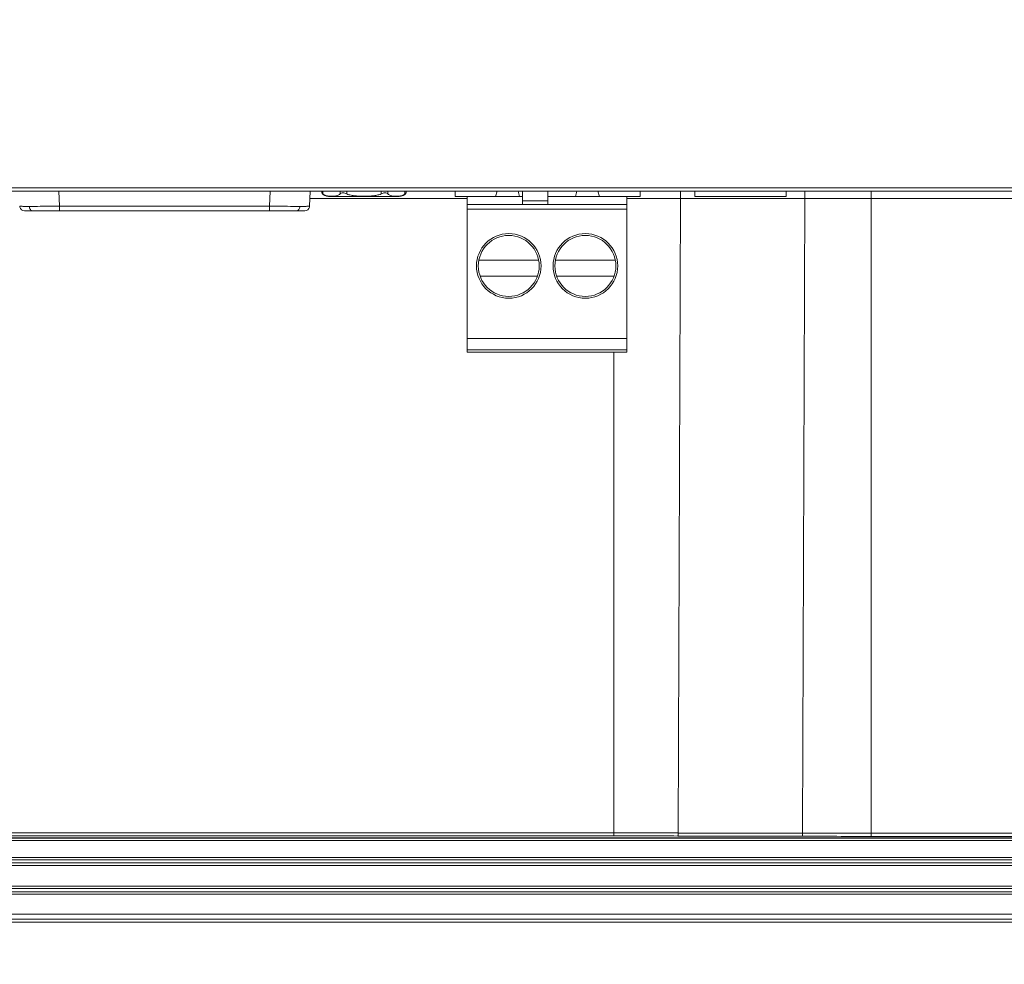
# Model space of a CAD drawing. Header units: centimetres. Extents: x -21 to 21, y -29.7 to 29.7.
# Tile 15 of 93: x -4.5 to 1.7, y -17.5 to -11.6. Entities that reach past the tile are written whole.
import ezdxf

# ---------------------------------------------------------------- set-up
doc = ezdxf.new("R2010")
doc.units = ezdxf.units.CM
doc.header["$MEASUREMENT"] = 0

msp = doc.modelspace()

# ---------------------------------------------------------------- linework, layer by layer
at = {"color": 8, "lineweight": 5}
msp.add_open_spline([(-21.00035, -29.70651), (-21.00035, -29.70651), (20.99965, -29.70651), (20.99965, -29.70651), (20.99965, -29.70651), (20.99965, 29.69349), (20.99965, 29.69349), (20.99965, 29.69349), (-21.00035, 29.69349), (-21.00035, 29.69349), (-21.00035, 29.69349), (-21.00035, -29.70651), (-21.00035, -29.70651)], degree=3, knots=[0, 0, 0, 0, 0.25, 0.25, 0.25, 0.5, 0.5, 0.5, 0.75, 0.75, 0.75, 1, 1, 1, 1], dxfattribs=at)
at = {"lineweight": 5}
for points in [[(-8.20805, -12.67264), (-8.20805, -12.67264), (4.04396, -12.67266), (4.04396, -12.67266)], [(-8.20769, -12.69241), (-8.20769, -12.69241), (4.09967, -12.69241), (4.09967, -12.69241)], [(-4.25422, -12.78803), (-4.25422, -12.78803), (-4.25811, -12.69241), (-4.25811, -12.69241)], [(-2.93397, -12.69241), (-2.93397, -12.69241), (-2.93786, -12.78803), (-2.93786, -12.78803)], [(-2.68412, -12.69241), (-2.68412, -12.69241), (-2.68801, -12.78821), (-2.68801, -12.78821)], [(-2.61016, -12.69241), (-2.61016, -12.69241), (-2.61016, -12.70371), (-2.61016, -12.70371)], [(-2.61016, -12.70371), (-2.601, -12.7182), (-2.58504, -12.72699), (-2.5679, -12.72699)], [(-2.60346, -12.69241), (-2.60346, -12.69241), (-2.60346, -12.71086), (-2.60346, -12.71086)], [(-2.49665, -12.71086), (-2.49665, -12.71086), (-2.49665, -12.69241), (-2.49665, -12.69241)], [(-2.45335, -12.69241), (-2.45335, -12.69241), (-2.45335, -12.71086), (-2.45335, -12.71086)], [(-2.23973, -12.71086), (-2.23973, -12.71086), (-2.23973, -12.69241), (-2.23973, -12.69241)], [(-2.19643, -12.69241), (-2.19643, -12.69241), (-2.19643, -12.71086), (-2.19643, -12.71086)], [(-2.12519, -12.72699), (-2.10804, -12.72699), (-2.09208, -12.7182), (-2.08292, -12.70371)], [(-2.08962, -12.71086), (-2.08962, -12.71086), (-2.08962, -12.69241), (-2.08962, -12.69241)], [(-2.08292, -12.70371), (-2.08292, -12.70371), (-2.08399, -12.70503), (-2.08399, -12.70503)], [(-2.08292, -12.69241), (-2.08292, -12.69241), (-2.08292, -12.70371), (-2.08292, -12.70371)], [(-1.77604, -12.69241), (-1.77604, -12.69241), (-1.77604, -12.72699), (-1.77604, -12.72699)], [(-1.52129, -12.72699), (-1.52129, -12.72699), (-1.51171, -12.69241), (-1.51171, -12.69241)], [(-1.38037, -12.69241), (-1.38037, -12.69241), (-1.37079, -12.72699), (-1.37079, -12.72699)], [(-1.35404, -12.69241), (-1.35404, -12.69241), (-1.35404, -12.77699), (-1.35404, -12.77699)], [(-1.19404, -12.77699), (-1.19404, -12.77699), (-1.19404, -12.69241), (-1.19404, -12.69241)], [(-1.01171, -12.69241), (-1.01171, -12.69241), (-1.02129, -12.72699), (-1.02129, -12.72699)], [(-0.87079, -12.72699), (-0.87079, -12.72699), (-0.88037, -12.69241), (-0.88037, -12.69241)], [(-0.61604, -12.72699), (-0.61604, -12.72699), (-0.61604, -12.69241), (-0.61604, -12.69241)], [(-0.27204, -12.72699), (-0.27204, -12.72699), (-0.27204, -12.69241), (-0.27204, -12.69241)], [(0.29996, -12.72699), (0.29996, -12.72699), (0.29996, -12.69241), (0.29996, -12.69241)], [(0.8322, -12.69241), (0.8322, -12.69241), (0.8322, -16.73743), (0.8322, -16.73743)], [(-1.69904, -12.73977), (-1.69904, -12.73977), (-2.68604, -12.73977), (-2.68604, -12.73977)], [(-2.5679, -12.72699), (-2.5679, -12.72699), (-2.12519, -12.72699), (-2.12519, -12.72699)], [(-1.52129, -12.72699), (-1.52129, -12.72699), (-1.77604, -12.72699), (-1.77604, -12.72699)], [(-1.69904, -13.70199), (-1.69904, -13.70199), (-1.69904, -12.72699), (-1.69904, -12.72699)], [(-1.52129, -12.72699), (-1.52129, -12.72699), (-1.37079, -12.72699), (-1.37079, -12.72699)], [(-1.35404, -12.72699), (-1.35404, -12.72699), (-1.37079, -12.72699), (-1.37079, -12.72699)], [(-1.35404, -12.75374), (-1.35404, -12.75374), (-1.19404, -12.75374), (-1.19404, -12.75374)], [(-1.02129, -12.72699), (-1.02129, -12.72699), (-1.19404, -12.72699), (-1.19404, -12.72699)], [(-0.87079, -12.72699), (-0.87079, -12.72699), (-1.02129, -12.72699), (-1.02129, -12.72699)], [(-0.87079, -12.72699), (-0.87079, -12.72699), (-0.61604, -12.72699), (-0.61604, -12.72699)], [(-0.69904, -13.70199), (-0.69904, -13.70199), (-0.69904, -12.72699), (-0.69904, -12.72699)], [(-0.36354, -12.74), (-0.36354, -12.74), (-0.69904, -12.73972), (-0.69904, -12.73972)], [(-0.36354, -12.73992), (-0.36354, -12.73992), (-0.37802, -16.71663), (-0.37802, -16.71663)], [(0.41578, -12.73975), (0.41578, -12.73975), (-0.36354, -12.73992), (-0.36354, -12.73992)], [(0.29996, -12.72699), (0.29996, -12.72699), (-0.27204, -12.72699), (-0.27204, -12.72699)], [(0.40129, -16.71776), (0.40129, -16.71776), (0.41578, -12.73975), (0.41578, -12.73975)], [(0.8322, -12.73989), (0.8322, -12.73989), (0.41578, -12.73958), (0.41578, -12.73958)], [(2.51572, -12.73982), (2.51572, -12.73982), (0.8322, -12.73982), (0.8322, -12.73982)], [(-4.4741, -12.81699), (-4.4741, -12.81699), (-2.71798, -12.81699), (-2.71798, -12.81699)], [(-4.25422, -12.78803), (-4.25422, -12.78803), (-4.25422, -12.81699), (-4.25422, -12.81699)], [(-4.25422, -12.78803), (-4.25422, -12.78803), (-2.93786, -12.78803), (-2.93786, -12.78803)], [(-2.93786, -12.81699), (-2.93786, -12.81699), (-2.93786, -12.78803), (-2.93786, -12.78803)], [(-0.69904, -12.77699), (-0.69904, -12.77699), (-1.69904, -12.77699), (-1.69904, -12.77699)], [(-1.69904, -12.80699), (-1.69904, -12.80699), (-0.69904, -12.80699), (-0.69904, -12.80699)], [(-1.62649, -13.12598), (-1.62649, -13.12598), (-1.25159, -13.12598), (-1.25159, -13.12598)], [(-0.77159, -13.12598), (-0.77159, -13.12598), (-1.14649, -13.12598), (-1.14649, -13.12598)], [(-1.25982, -13.22598), (-1.25982, -13.22598), (-1.61826, -13.22598), (-1.61826, -13.22598)], [(-1.13826, -13.22598), (-1.13826, -13.22598), (-0.77982, -13.22598), (-0.77982, -13.22598)], [(-0.69904, -13.61699), (-0.69904, -13.61699), (-1.69904, -13.61699), (-1.69904, -13.61699)], [(-0.69904, -13.68699), (-0.69904, -13.68699), (-1.69904, -13.68699), (-1.69904, -13.68699)], [(-1.69904, -13.70199), (-1.69904, -13.70199), (-0.69904, -13.70199), (-0.69904, -13.70199)], [(-0.77972, -16.73481), (-0.77972, -16.73481), (-0.77972, -13.70199), (-0.77972, -13.70199)], [(-6.99815, -16.71589), (-6.99815, -16.71589), (-0.77972, -16.71589), (-0.77972, -16.71589)], [(-0.37802, -16.71623), (-0.51192, -16.71598), (-0.64582, -16.71588), (-0.77972, -16.71593)], [(-0.37802, -16.71663), (-0.37802, -16.71663), (0.40129, -16.71776), (0.40129, -16.71776)], [(0.40129, -16.71803), (0.54493, -16.71834), (0.68856, -16.7185), (0.8322, -16.7185)], [(0.8322, -16.71847), (0.8322, -16.71847), (2.51572, -16.71847), (2.51572, -16.71847)], [(8.20065, -16.76288), (8.20065, -16.76288), (-9.35277, -16.76285), (-9.35277, -16.76285)], [(6.43813, -16.74739), (6.43813, -16.74739), (-7.59021, -16.74739), (-7.59021, -16.74739)], [(6.43813, -16.7487), (6.43813, -16.7487), (-7.59021, -16.7487), (-7.59021, -16.7487)], [(-0.77972, -16.73481), (-0.77972, -16.73481), (-6.99818, -16.73481), (-6.99818, -16.73481)], [(-0.37885, -16.73525), (-0.51247, -16.73496), (-0.64609, -16.73481), (-0.77972, -16.73481)], [(-0.37885, -16.73525), (-0.37885, -16.73525), (0.40045, -16.73696), (0.40045, -16.73696)], [(0.40045, -16.73696), (0.54437, -16.73727), (0.68829, -16.73743), (0.8322, -16.73743)], [(2.51572, -16.73743), (2.51572, -16.73743), (0.8322, -16.73743), (0.8322, -16.73743)], [(-9.82336, -16.8693), (-9.82336, -16.8693), (8.67126, -16.86934), (8.67126, -16.86934)], [(-9.82336, -16.8843), (-9.82336, -16.8843), (8.67126, -16.88434), (8.67126, -16.88434)], [(-9.82336, -16.9043), (-9.82336, -16.9043), (8.67126, -16.90434), (8.67126, -16.90434)], [(-9.82336, -16.9193), (-9.82336, -16.9193), (8.67126, -16.91934), (8.67126, -16.91934)], [(-10.09336, -17.0493), (-10.09336, -17.0493), (8.94126, -17.04934), (8.94126, -17.04934)], [(-10.09336, -17.0643), (-10.09336, -17.0643), (8.94126, -17.06434), (8.94126, -17.06434)], [(-10.09336, -17.0843), (-10.09336, -17.0843), (8.94126, -17.08434), (8.94126, -17.08434)], [(-10.09336, -17.0993), (-10.09336, -17.0993), (8.94126, -17.09934), (8.94126, -17.09934)], [(9.17347, -17.27589), (9.17347, -17.27589), (-10.32555, -17.27589), (-10.32555, -17.27589)], [(-10.32548, -17.25592), (-10.32548, -17.25592), (9.17344, -17.25592), (9.17344, -17.25592)], [(-10.32388, -17.2243), (-10.32388, -17.2243), (9.1718, -17.22434), (9.1718, -17.22434)]]:
    msp.add_open_spline(points, degree=3, dxfattribs=at)
for points, knots in [([(-2.60346, -12.71086), (-2.60442, -12.71), (-2.60535, -12.70911), (-2.60625, -12.70818), (-2.60763, -12.70676), (-2.60894, -12.70527), (-2.61016, -12.70371)], [0, 0, 0, 0, 0.5, 0.5, 0.5, 1, 1, 1, 1]), ([(-2.56586, -12.72444), (-2.57231, -12.72387), (-2.57878, -12.72288), (-2.58498, -12.72096), (-2.58822, -12.71996), (-2.59138, -12.71871), (-2.59439, -12.71713), (-2.59765, -12.71542), (-2.60073, -12.71332), (-2.60346, -12.71086)], [0, 0, 0, 0, 0.3333333, 0.3333333, 0.3333333, 0.6666667, 0.6666667, 0.6666667, 1, 1, 1, 1]), ([(-2.49665, -12.71086), (-2.50144, -12.71517), (-2.50732, -12.71831), (-2.51345, -12.72042), (-2.5191, -12.72236), (-2.52496, -12.72343), (-2.53086, -12.7241), (-2.53667, -12.72476), (-2.54251, -12.72504), (-2.54836, -12.72509), (-2.5542, -12.72514), (-2.56005, -12.72496), (-2.56586, -12.72444)], [0, 0, 0, 0, 0.25, 0.25, 0.25, 0.5, 0.5, 0.5, 0.75, 0.75, 0.75, 1, 1, 1, 1]), ([(-2.45335, -12.71086), (-2.45747, -12.70902), (-2.46162, -12.70726), (-2.46594, -12.70589), (-2.46997, -12.70462), (-2.47414, -12.70369), (-2.47835, -12.70371), (-2.48197, -12.70373), (-2.48562, -12.70446), (-2.48896, -12.70589), (-2.49178, -12.7071), (-2.49438, -12.70882), (-2.49665, -12.71086)], [0, 0, 0, 0, 0.25, 0.25, 0.25, 0.5, 0.5, 0.5, 0.75, 0.75, 0.75, 1, 1, 1, 1]), ([(-2.23973, -12.71086), (-2.24796, -12.71456), (-2.25672, -12.71708), (-2.26557, -12.71895), (-2.27443, -12.72081), (-2.28339, -12.72203), (-2.29238, -12.7229), (-2.30137, -12.72377), (-2.3104, -12.7243), (-2.31943, -12.72463), (-2.32847, -12.72496), (-2.3375, -12.7251), (-2.34654, -12.7251), (-2.35558, -12.7251), (-2.36461, -12.72496), (-2.37365, -12.72463), (-2.38268, -12.7243), (-2.39171, -12.72377), (-2.4007, -12.7229), (-2.40969, -12.72203), (-2.41865, -12.72081), (-2.42751, -12.71895), (-2.43636, -12.71708), (-2.44512, -12.71456), (-2.45335, -12.71086)], [0, 0, 0, 0, 0.125, 0.125, 0.125, 0.25, 0.25, 0.25, 0.375, 0.375, 0.375, 0.5, 0.5, 0.5, 0.625, 0.625, 0.625, 0.75, 0.75, 0.75, 0.875, 0.875, 0.875, 1, 1, 1, 1]), ([(-2.19643, -12.71086), (-2.1987, -12.70882), (-2.2013, -12.7071), (-2.20412, -12.70589), (-2.20746, -12.70446), (-2.21111, -12.70373), (-2.21473, -12.70371), (-2.21894, -12.70369), (-2.22312, -12.70462), (-2.22714, -12.70589), (-2.23146, -12.70726), (-2.23561, -12.70902), (-2.23973, -12.71086)], [0, 0, 0, 0, 0.25, 0.25, 0.25, 0.5, 0.5, 0.5, 0.75, 0.75, 0.75, 1, 1, 1, 1]), ([(-2.12722, -12.72444), (-2.13304, -12.72496), (-2.13888, -12.72514), (-2.14472, -12.72509), (-2.15057, -12.72504), (-2.15641, -12.72476), (-2.16222, -12.7241), (-2.16812, -12.72343), (-2.17398, -12.72236), (-2.17963, -12.72042), (-2.18576, -12.71831), (-2.19164, -12.71517), (-2.19643, -12.71086)], [0, 0, 0, 0, 0.25, 0.25, 0.25, 0.5, 0.5, 0.5, 0.75, 0.75, 0.75, 1, 1, 1, 1]), ([(-2.08962, -12.71086), (-2.09235, -12.71332), (-2.09543, -12.71542), (-2.09869, -12.71713), (-2.1017, -12.71871), (-2.10486, -12.71996), (-2.1081, -12.72096), (-2.1143, -12.72288), (-2.12077, -12.72387), (-2.12722, -12.72444)], [0, 0, 0, 0, 0.3333333, 0.3333333, 0.3333333, 0.6666667, 0.6666667, 0.6666667, 1, 1, 1, 1]), ([(-2.08399, -12.70503), (-2.08431, -12.70542), (-2.08464, -12.70581), (-2.08498, -12.70619), (-2.08643, -12.70784), (-2.08799, -12.7094), (-2.08962, -12.71086)], [0, 0, 0, 0, 0.5, 0.5, 0.5, 1, 1, 1, 1]), ([(-0.36146, -12.69241), (-0.36178, -12.69241), (-0.3618, -12.69288), (-0.36183, -12.6933), (-0.36191, -12.69444), (-0.36208, -12.69513), (-0.36221, -12.69592), (-0.36241, -12.69721), (-0.36249, -12.69875), (-0.36257, -12.70024), (-0.36268, -12.70228), (-0.3628, -12.70422), (-0.36289, -12.70619), (-0.36301, -12.70865), (-0.36309, -12.71115), (-0.36316, -12.71365), (-0.36323, -12.71648), (-0.3633, -12.7193), (-0.36335, -12.72213), (-0.36347, -12.72805), (-0.36352, -12.73399), (-0.36354, -12.73992)], [0, 0, 0, 0, 0.1428571, 0.1428571, 0.1428571, 0.2857143, 0.2857143, 0.2857143, 0.4285714, 0.4285714, 0.4285714, 0.5714286, 0.5714286, 0.5714286, 0.7142857, 0.7142857, 0.7142857, 0.8571429, 0.8571429, 0.8571429, 1, 1, 1, 1]), ([(0.41578, -12.73979), (0.41579, -12.73368), (0.41586, -12.7276), (0.41597, -12.72147), (0.41606, -12.71635), (0.41618, -12.71119), (0.41642, -12.70614), (0.41652, -12.70421), (0.41663, -12.70231), (0.41673, -12.7003), (0.41681, -12.69881), (0.41689, -12.69727), (0.41708, -12.69597), (0.4172, -12.69517), (0.41736, -12.69446), (0.41746, -12.69331), (0.4175, -12.69289), (0.41753, -12.69241), (0.41786, -12.69241)], [0, 0, 0, 0, 0.1666667, 0.1666667, 0.1666667, 0.3333333, 0.3333333, 0.3333333, 0.5, 0.5, 0.5, 0.6666667, 0.6666667, 0.6666667, 0.8333333, 0.8333333, 0.8333333, 1, 1, 1, 1]), ([(-4.4438, -12.78859), (-4.44835, -12.78859), (-4.4529, -12.78859), (-4.45746, -12.78858), (-4.46147, -12.78858), (-4.46549, -12.78857), (-4.46951, -12.78857), (-4.47297, -12.78856), (-4.47643, -12.78855), (-4.47989, -12.78853), (-4.48276, -12.78852), (-4.48563, -12.78851), (-4.4885, -12.78849), (-4.48971, -12.78848), (-4.49092, -12.78847), (-4.49212, -12.78847), (-4.49317, -12.78846), (-4.49422, -12.78845), (-4.49527, -12.78844), (-4.49616, -12.78843), (-4.49705, -12.78842), (-4.49794, -12.7884), (-4.49867, -12.78839), (-4.4994, -12.78838), (-4.50013, -12.78837), (-4.5007, -12.78836), (-4.50127, -12.78835), (-4.50184, -12.78833), (-4.50225, -12.78832), (-4.50266, -12.78831), (-4.50306, -12.78829), (-4.5032, -12.78829), (-4.50334, -12.78828), (-4.50349, -12.78827), (-4.5036, -12.78827), (-4.5037, -12.78826), (-4.5038, -12.78825), (-4.50385, -12.78824), (-4.5039, -12.78823), (-4.50398, -12.78823), (-4.50401, -12.78823), (-4.50404, -12.78823), (-4.50405, -12.7882)], [0, 0, 0, 0, 0.0714286, 0.0714286, 0.0714286, 0.1428571, 0.1428571, 0.1428571, 0.2142857, 0.2142857, 0.2142857, 0.2857143, 0.2857143, 0.2857143, 0.3571429, 0.3571429, 0.3571429, 0.4285714, 0.4285714, 0.4285714, 0.5, 0.5, 0.5, 0.5714286, 0.5714286, 0.5714286, 0.6428571, 0.6428571, 0.6428571, 0.7142857, 0.7142857, 0.7142857, 0.7857143, 0.7857143, 0.7857143, 0.8571429, 0.8571429, 0.8571429, 0.9285714, 0.9285714, 0.9285714, 1, 1, 1, 1]), ([(-4.50405, -12.78821), (-4.50405, -12.78821), (-4.50344, -12.79309), (-4.50344, -12.79309), (-4.50344, -12.79309), (-4.49991, -12.80223), (-4.49991, -12.80223), (-4.49991, -12.80223), (-4.49344, -12.80991), (-4.49344, -12.80991), (-4.49344, -12.80991), (-4.48451, -12.81512), (-4.48451, -12.81512), (-4.48451, -12.81512), (-4.47409, -12.81699), (-4.47409, -12.81699)], [0, 0, 0, 0, 0.2, 0.2, 0.2, 0.4, 0.4, 0.4, 0.6, 0.6, 0.6, 0.8, 0.8, 0.8, 1, 1, 1, 1]), ([(-4.25422, -12.78803), (-4.27202, -12.78812), (-4.28983, -12.7882), (-4.30763, -12.78827), (-4.35302, -12.78845), (-4.39841, -12.78859), (-4.4438, -12.78859)], [0, 0, 0, 0, 0.5, 0.5, 0.5, 1, 1, 1, 1]), ([(-4.42107, -12.81699), (-4.42386, -12.81699), (-4.42668, -12.81627), (-4.4292, -12.81501), (-4.43214, -12.81354), (-4.43467, -12.81133), (-4.43673, -12.80876), (-4.43901, -12.80592), (-4.4407, -12.80264), (-4.44186, -12.79919), (-4.44302, -12.79577), (-4.44365, -12.79218), (-4.4438, -12.78859)], [0, 0, 0, 0, 0.25, 0.25, 0.25, 0.5, 0.5, 0.5, 0.75, 0.75, 0.75, 1, 1, 1, 1]), ([(-2.74829, -12.78859), (-2.76134, -12.78859), (-2.7744, -12.78858), (-2.78745, -12.78855), (-2.83759, -12.78847), (-2.88772, -12.78828), (-2.93786, -12.78803)], [0, 0, 0, 0, 0.5, 0.5, 0.5, 1, 1, 1, 1]), ([(-2.77101, -12.81699), (-2.76823, -12.81699), (-2.7654, -12.81627), (-2.76288, -12.81501), (-2.75994, -12.81354), (-2.75741, -12.81133), (-2.75535, -12.80876), (-2.75307, -12.80592), (-2.75138, -12.80264), (-2.75022, -12.79919), (-2.74906, -12.79577), (-2.74843, -12.79218), (-2.74829, -12.78859)], [0, 0, 0, 0, 0.25, 0.25, 0.25, 0.5, 0.5, 0.5, 0.75, 0.75, 0.75, 1, 1, 1, 1]), ([(-2.68803, -12.7882), (-2.68804, -12.78823), (-2.68807, -12.78823), (-2.6881, -12.78823), (-2.68818, -12.78823), (-2.68823, -12.78824), (-2.68828, -12.78825), (-2.68838, -12.78826), (-2.68849, -12.78827), (-2.68859, -12.78827), (-2.68874, -12.78828), (-2.68888, -12.78829), (-2.68902, -12.78829), (-2.68942, -12.78831), (-2.68983, -12.78832), (-2.69024, -12.78833), (-2.69081, -12.78835), (-2.69138, -12.78836), (-2.69195, -12.78837), (-2.69268, -12.78838), (-2.69341, -12.7884), (-2.69414, -12.7884), (-2.69503, -12.78842), (-2.69592, -12.78843), (-2.69681, -12.78844), (-2.69786, -12.78845), (-2.69891, -12.78846), (-2.69996, -12.78847), (-2.70116, -12.78848), (-2.70237, -12.78848), (-2.70358, -12.78849), (-2.70645, -12.78851), (-2.70932, -12.78852), (-2.71219, -12.78854), (-2.71565, -12.78855), (-2.71911, -12.78856), (-2.72257, -12.78857), (-2.72659, -12.78858), (-2.73061, -12.78858), (-2.73463, -12.78859), (-2.73918, -12.78859), (-2.74373, -12.78859), (-2.74829, -12.78859)], [0, 0, 0, 0, 0.0714286, 0.0714286, 0.0714286, 0.1428571, 0.1428571, 0.1428571, 0.2142857, 0.2142857, 0.2142857, 0.2857143, 0.2857143, 0.2857143, 0.3571429, 0.3571429, 0.3571429, 0.4285714, 0.4285714, 0.4285714, 0.5, 0.5, 0.5, 0.5714286, 0.5714286, 0.5714286, 0.6428571, 0.6428571, 0.6428571, 0.7142857, 0.7142857, 0.7142857, 0.7857143, 0.7857143, 0.7857143, 0.8571429, 0.8571429, 0.8571429, 0.9285714, 0.9285714, 0.9285714, 1, 1, 1, 1]), ([(-2.71799, -12.81699), (-2.71799, -12.81699), (-2.70757, -12.81512), (-2.70757, -12.81512), (-2.70757, -12.81512), (-2.69865, -12.80991), (-2.69865, -12.80991), (-2.69865, -12.80991), (-2.69217, -12.80223), (-2.69217, -12.80223), (-2.69217, -12.80223), (-2.68864, -12.79309), (-2.68864, -12.79309), (-2.68864, -12.79309), (-2.68803, -12.78821), (-2.68803, -12.78821)], [0, 0, 0, 0, 0.2, 0.2, 0.2, 0.4, 0.4, 0.4, 0.6, 0.6, 0.6, 0.8, 0.8, 0.8, 1, 1, 1, 1]), ([(-1.23654, -13.16199), (-1.23654, -13.05016), (-1.3272, -12.95949), (-1.43904, -12.95949), (-1.55088, -12.95949), (-1.64154, -13.05016), (-1.64154, -13.16199), (-1.64154, -13.27383), (-1.55088, -13.36449), (-1.43904, -13.36449), (-1.3272, -13.36449), (-1.23654, -13.27383), (-1.23654, -13.16199)], [0, 0, 0, 0, 0.25, 0.25, 0.25, 0.5, 0.5, 0.5, 0.75, 0.75, 0.75, 1, 1, 1, 1]), ([(-1.24804, -13.16199), (-1.24804, -13.05651), (-1.33355, -12.97099), (-1.43904, -12.97099), (-1.54453, -12.97099), (-1.63004, -13.05651), (-1.63004, -13.16199), (-1.63004, -13.26748), (-1.54453, -13.35299), (-1.43904, -13.35299), (-1.33355, -13.35299), (-1.24804, -13.26748), (-1.24804, -13.16199)], [0, 0, 0, 0, 0.25, 0.25, 0.25, 0.5, 0.5, 0.5, 0.75, 0.75, 0.75, 1, 1, 1, 1]), ([(-0.75654, -13.16199), (-0.75654, -13.05016), (-0.8472, -12.95949), (-0.95904, -12.95949), (-1.07088, -12.95949), (-1.16154, -13.05016), (-1.16154, -13.16199), (-1.16154, -13.27383), (-1.07088, -13.36449), (-0.95904, -13.36449), (-0.8472, -13.36449), (-0.75654, -13.27383), (-0.75654, -13.16199)], [0, 0, 0, 0, 0.25, 0.25, 0.25, 0.5, 0.5, 0.5, 0.75, 0.75, 0.75, 1, 1, 1, 1]), ([(-0.76804, -13.16199), (-0.76804, -13.05651), (-0.85355, -12.97099), (-0.95904, -12.97099), (-1.06453, -12.97099), (-1.15004, -13.05651), (-1.15004, -13.16199), (-1.15004, -13.26748), (-1.06453, -13.35299), (-0.95904, -13.35299), (-0.85355, -13.35299), (-0.76804, -13.26748), (-0.76804, -13.16199)], [0, 0, 0, 0, 0.25, 0.25, 0.25, 0.5, 0.5, 0.5, 0.75, 0.75, 0.75, 1, 1, 1, 1]), ([(-0.37802, -16.71634), (-0.37803, -16.7187), (-0.37808, -16.72105), (-0.37811, -16.72342), (-0.37813, -16.72543), (-0.37813, -16.72747), (-0.37829, -16.72943), (-0.3784, -16.73078), (-0.37858, -16.73209), (-0.37855, -16.73355), (-0.37854, -16.73416), (-0.37849, -16.7348), (-0.37885, -16.73525)], [0, 0, 0, 0, 0.25, 0.25, 0.25, 0.5, 0.5, 0.5, 0.75, 0.75, 0.75, 1, 1, 1, 1]), ([(0.40046, -16.73696), (0.40081, -16.73652), (0.40076, -16.73589), (0.40075, -16.73529), (0.40072, -16.73382), (0.4009, -16.73249), (0.40101, -16.73114), (0.40118, -16.72911), (0.40118, -16.72701), (0.4012, -16.72493), (0.40123, -16.72262), (0.40128, -16.72034), (0.40129, -16.71805)], [0, 0, 0, 0, 0.25, 0.25, 0.25, 0.5, 0.5, 0.5, 0.75, 0.75, 0.75, 1, 1, 1, 1])]:
    msp.add_open_spline(points, degree=3, knots=knots, dxfattribs=at)

doc.saveas('drawing.dxf')
